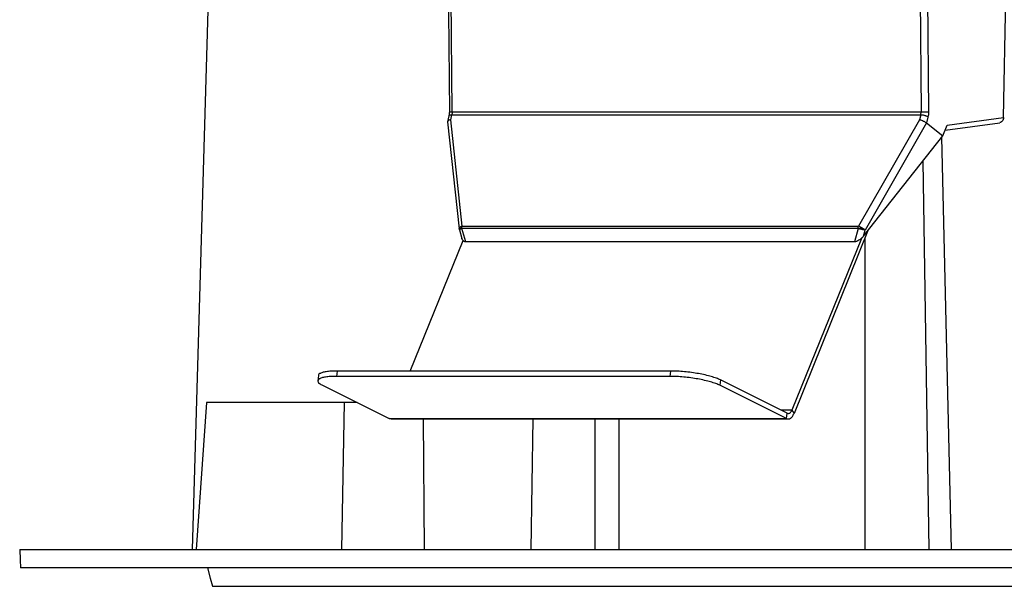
# Model space of a CAD drawing. Header units: millimetres. Extents: x 224 to 956, y 38 to 794.
# Tile 79 of 131: x 516 to 570, y 346 to 376. Entities that reach past the tile are written whole.
import ezdxf

# ---------------------------------------------------------------- set-up
doc = ezdxf.new("R2010")
doc.units = ezdxf.units.MM

msp = doc.modelspace()

# ---------------------------------------------------------------- linework, layer by layer
at = {"color": 7, "linetype": 'Continuous', "lineweight": 25}
for p, q in [((539.683, 371.336), (539.539, 387.88)), ((565.089, 387.88), (565.234, 371.336)), ((565.496, 387.885), (565.641, 371.341)), ((569.733, 371.06), (569.93, 381.89)), ((565.234, 371.336), (539.683, 371.336)), ((539.513, 371.141), (539.44, 370.819)), ((539.441, 370.809), (540.072, 364.981)), ((539.608, 370.929), (539.67, 371.204)), ((540.234, 365.142), (539.608, 370.929)), ((539.67, 371.204), (565.219, 371.204)), ((565.152, 370.929), (561.821, 365.142)), ((565.537, 370.754), (562.18, 364.923)), ((565.219, 371.204), (565.152, 370.929)), ((565.612, 371.077), (565.534, 370.756)), ((565.534, 370.756), (565.537, 370.754)), ((565.537, 370.754), (566.413, 370.049)), ((566.544, 370.362), (569.531, 370.767)), ((566.661, 370.643), (569.733, 371.06)), ((566.413, 370.049), (566.661, 370.643)), ((562.09, 364.588), (566.413, 370.049)), ((566.892, 347.526), (566.357, 369.978)), ((565.33, 368.681), (565.65, 347.526)), ((540.081, 364.932), (540.215, 364.466)), ((561.807, 365.009), (540.22, 365.009)), ((540.429, 364.279), (540.22, 365.009)), ((540.234, 365.142), (561.821, 365.142)), ((562.359, 364.928), (558.312, 354.932)), ((561.807, 365.009), (561.61, 364.279)), ((562.09, 364.588), (562.18, 364.923)), ((537.405, 357.247), (540.282, 364.35)), ((561.61, 364.279), (540.429, 364.279)), ((561.981, 364.472), (558.195, 355.121)), ((562.186, 347.526), (562.186, 364.501)), ((532.403, 357.002), (532.367, 356.711)), ((533.418, 357.247), (533.381, 356.956)), ((551.568, 356.956), (533.381, 356.956)), ((551.604, 357.247), (533.418, 357.247)), ((551.568, 356.956), (551.604, 357.247)), ((554.307, 356.763), (554.27, 356.472)), ((557.941, 354.951), (554.307, 356.763)), ((532.62, 356.472), (536.254, 354.66)), ((557.904, 354.66), (554.27, 356.472)), ((526.304, 355.526), (525.731, 347.526)), ((533.804, 355.526), (526.304, 355.526)), ((533.804, 355.526), (533.65, 347.526)), ((534.517, 355.526), (533.804, 355.526)), ((536.254, 354.66), (557.904, 354.66)), ((536.356, 354.639), (536.254, 354.66)), ((536.356, 354.636), (558.007, 354.636)), ((538.18, 347.526), (538.131, 354.636)), ((543.999, 347.526), (544.107, 354.636)), ((547.464, 354.636), (547.464, 347.526)), ((548.764, 354.636), (548.764, 347.526)), ((557.904, 354.66), (557.941, 354.951)), ((558.195, 355.121), (558.312, 354.932))]:
    msp.add_line(p, q, dxfattribs=at)
at = {"color": 8, "linetype": 'Continuous', "lineweight": 25}
for p, q in [((540.075, 364.981), (540.074, 365.011)), ((558.195, 355.121), (557.599, 355.121))]:
    msp.add_line(p, q, dxfattribs=at)
at = {"color": 7, "linetype": 'Continuous', "lineweight": 25, "flags": 128}
for points in [[(527.65, 421.426), (526.46, 380.042), (525.525, 347.526)], [(539.389, 387.883), (539.47, 378.618), (539.533, 371.339)], [(516.125, 347.526), (516.154, 346.966), (516.177, 346.526)], [(526.357, 346.526), (526.507, 345.966), (526.625, 345.526)]]:
    msp.add_lwpolyline(points, dxfattribs=at)
at = {"color": 7, "linetype": 'Continuous', "lineweight": 25}
for points, knots in [([(539.533, 371.339), (539.532, 371.304), (539.531, 371.235), (539.519, 371.173), (539.513, 371.142)], [0, 0, 0, 0, 0.5035846, 1, 1, 1, 1]), ([(539.683, 371.336), (539.683, 371.313), (539.682, 371.268), (539.674, 371.225), (539.67, 371.204)], [0, 0, 0, 0, 0.499996, 1, 1, 1, 1]), ([(565.219, 371.204), (565.223, 371.225), (565.232, 371.268), (565.233, 371.313), (565.234, 371.336)], [0, 0, 0, 0, 0.500003, 1, 1, 1, 1]), ([(565.641, 371.341), (565.618, 371.341), (565.583, 371.34), (565.516, 371.338), (565.459, 371.338), (565.399, 371.337), (565.321, 371.336), (565.268, 371.336), (565.234, 371.336)], [0, 0, 0, 0, 0.239691, 0.368515, 0.500002, 0.631484, 0.760303, 1, 1, 1, 1]), ([(565.641, 371.341), (565.64, 371.296), (565.638, 371.204), (565.62, 371.119), (565.612, 371.077)], [0, 0, 0, 0, 0.499996, 1, 1, 1, 1]), ([(539.608, 370.929), (539.575, 370.921), (539.509, 370.905), (539.46, 370.867), (539.441, 370.834), (539.441, 370.817), (539.442, 370.809)], [0, 0, 0, 0, 0.335695, 0.670144, 0.84447, 1, 1, 1, 1]), ([(565.152, 370.929), (565.186, 370.921), (565.255, 370.905), (565.35, 370.867), (565.419, 370.834), (565.481, 370.798), (565.513, 370.773), (565.534, 370.756)], [0, 0, 0, 0, 0.251297, 0.501655, 0.632158, 0.758832, 1, 1, 1, 1]), ([(565.219, 371.204), (565.253, 371.202), (565.305, 371.199), (565.382, 371.183), (565.44, 371.166), (565.495, 371.146), (565.559, 371.117), (565.591, 371.093), (565.612, 371.077)], [0, 0, 0, 0, 0.239668, 0.368499, 0.500002, 0.631502, 0.760328, 1, 1, 1, 1]), ([(569.733, 371.06), (569.728, 371.02), (569.719, 370.941), (569.657, 370.843), (569.589, 370.783), (569.542, 370.775), (569.53, 370.773)], [0, 0, 0, 0, 0.296854, 0.593429, 0.8894, 1, 1, 1, 1]), ([(540.072, 364.982), (540.072, 364.979), (540.074, 364.962), (540.076, 364.945), (540.081, 364.932), (540.082, 364.932)], [0, 0, 0, 0, 0.19923, 0.972146, 1, 1, 1, 1]), ([(540.234, 365.142), (540.213, 365.134), (540.172, 365.117), (540.122, 365.084), (540.087, 365.047), (540.078, 365.022), (540.074, 365.011)], [0, 0, 0, 0, 0.250011, 0.500027, 0.781042, 1, 1, 1, 1]), ([(540.22, 365.009), (540.201, 365.009), (540.164, 365.009), (540.121, 365.01), (540.088, 365.01), (540.079, 365.011), (540.074, 365.011)], [0, 0, 0, 0, 0.249996, 0.499997, 0.749997, 1, 1, 1, 1]), ([(540.22, 365.009), (540.22, 365.032), (540.221, 365.078), (540.23, 365.12), (540.234, 365.142)], [0, 0, 0, 0, 0.499997, 1, 1, 1, 1]), ([(561.807, 365.009), (561.807, 365.032), (561.808, 365.078), (561.817, 365.12), (561.821, 365.142)], [0, 0, 0, 0, 0.499994, 1, 1, 1, 1]), ([(562.064, 365.011), (562.042, 365.011), (562, 365.01), (561.933, 365.01), (561.867, 365.009), (561.827, 365.009), (561.807, 365.009)], [0, 0, 0, 0, 0.250006, 0.500006, 0.750003, 1, 1, 1, 1]), ([(562.18, 364.923), (562.155, 364.925), (562.106, 364.929), (562.006, 364.95), (561.901, 364.977), (561.838, 364.999), (561.807, 365.009)], [0, 0, 0, 0, 0.2499977, 0.499998, 0.7500007, 1, 1, 1, 1]), ([(562.064, 365.011), (562.046, 365.022), (562.007, 365.047), (561.943, 365.084), (561.877, 365.117), (561.84, 365.134), (561.821, 365.142)], [0, 0, 0, 0, 0.218959, 0.499968, 0.749983, 1, 1, 1, 1]), ([(562.18, 364.923), (562.164, 364.937), (562.133, 364.964), (562.087, 364.995), (562.064, 365.011)], [0, 0, 0, 0, 0.499985, 1, 1, 1, 1]), ([(540.429, 364.279), (540.413, 364.28), (540.379, 364.283), (540.318, 364.308), (540.253, 364.366), (540.228, 364.431), (540.215, 364.466)], [0, 0, 0, 0, 0.135571, 0.283453, 0.619354, 1, 1, 1, 1]), ([(562.09, 364.588), (562.053, 364.546), (561.983, 364.466), (561.856, 364.367), (561.746, 364.308), (561.663, 364.283), (561.627, 364.28), (561.61, 364.279)], [0, 0, 0, 0, 0.28766, 0.559673, 0.798481, 0.903623, 1, 1, 1, 1]), ([(533.381, 356.956), (533.272, 356.954), (533.052, 356.95), (532.783, 356.921), (532.571, 356.877), (532.429, 356.816), (532.36, 356.742), (532.368, 356.658), (532.449, 356.567), (532.563, 356.503), (532.62, 356.472)], [0, 0, 0, 0, 0.124999, 0.25, 0.375, 0.5, 0.624999, 0.750001, 0.874999, 1, 1, 1, 1]), ([(533.418, 357.247), (533.308, 357.245), (533.088, 357.241), (532.819, 357.212), (532.607, 357.168), (532.468, 357.107), (532.402, 357.05), (532.41, 357.011), (532.412, 357.001)], [0, 0, 0, 0, 0.186253, 0.37251, 0.558765, 0.745021, 0.931275, 1, 1, 1, 1]), ([(554.27, 356.472), (554.2, 356.503), (554.061, 356.567), (553.774, 356.658), (553.445, 356.742), (553.08, 356.816), (552.695, 356.877), (552.304, 356.921), (551.919, 356.95), (551.685, 356.954), (551.568, 356.956)], [0, 0, 0, 0, 0.125, 0.25, 0.375, 0.5, 0.625, 0.75, 0.875, 1, 1, 1, 1]), ([(554.307, 356.763), (554.237, 356.794), (554.097, 356.858), (553.811, 356.949), (553.482, 357.033), (553.117, 357.107), (552.731, 357.168), (552.34, 357.212), (551.955, 357.241), (551.721, 357.245), (551.604, 357.247)], [0, 0, 0, 0, 0.125, 0.25, 0.375, 0.5, 0.625, 0.75, 0.875, 1, 1, 1, 1]), ([(557.904, 354.66), (557.942, 354.647), (558.017, 354.623), (558.129, 354.668), (558.233, 354.768), (558.286, 354.877), (558.312, 354.932)], [0, 0, 0, 0, 0.249996, 0.499997, 0.750002, 1, 1, 1, 1]), ([(557.941, 354.951), (557.964, 354.943), (558.011, 354.928), (558.081, 354.956), (558.146, 355.018), (558.179, 355.087), (558.195, 355.121)], [0, 0, 0, 0, 0.249993, 0.499999, 0.75, 1, 1, 1, 1]), ([(516.125, 347.526), (516.125, 347.526), (523.605, 347.526), (550.235, 347.526), (568.295, 347.526), (587.125, 347.526)], [0, 0, 0, 0, 0.5, 0.5, 1, 1, 1, 1]), ([(587.125, 346.526), (568.309, 346.526), (550.262, 346.526), (523.652, 346.526), (516.177, 346.526), (516.177, 346.526)], [0, 0, 0, 0, 0.5, 0.5, 1, 1, 1, 1]), ([(526.625, 345.526), (526.626, 345.526), (526.627, 345.526), (526.642, 345.526), (526.664, 345.526), (526.696, 345.526), (526.737, 345.526), (526.787, 345.526), (526.846, 345.526), (526.983, 345.526), (527.255, 345.526), (527.763, 345.526), (528.414, 345.526), (529.471, 345.526), (531.14, 345.526), (533.683, 345.526), (536.74, 345.526), (540.282, 345.526), (544.276, 345.526), (548.682, 345.526), (553.459, 345.526), (558.559, 345.526), (563.935, 345.526), (568.602, 345.526), (572.419, 345.526), (575.317, 345.526), (578.244, 345.526), (580.701, 345.526), (582.674, 345.526), (584.156, 345.526), (585.64, 345.526), (586.63, 345.526), (587.125, 345.526)], [0, 0, 0, 0, 0.0078187, 0.015634, 0.0234468, 0.0312585, 0.0390702, 0.046883, 0.0546983, 0.062517, 0.0937726, 0.1250281, 0.1562837, 0.1875392, 0.2500315, 0.3125238, 0.3750161, 0.4375083, 0.5000006, 0.5624929, 0.6249851, 0.6874774, 0.7499697, 0.8124619, 0.8437175, 0.8749731, 0.9062286, 0.9374842, 0.9531178, 0.9687421, 0.9843663, 1, 1, 1, 1])]:
    msp.add_open_spline(points, degree=3, knots=knots, dxfattribs=at)
at = {"color": 8, "linetype": 'Continuous', "lineweight": 25}
for points, knots in [([(539.683, 371.336), (539.653, 371.336), (539.606, 371.336), (539.564, 371.337), (539.542, 371.338), (539.533, 371.338), (539.534, 371.339), (539.534, 371.339)], [0, 0, 0, 0, 0.355413, 0.546414, 0.741378, 0.936333, 1, 1, 1, 1]), ([(539.514, 371.141), (539.514, 371.143), (539.514, 371.152), (539.525, 371.166), (539.548, 371.183), (539.592, 371.199), (539.639, 371.202), (539.67, 371.204)], [0, 0, 0, 0, 0.039774, 0.239722, 0.439681, 0.63557, 1, 1, 1, 1]), ([(540.22, 365.009), (540.193, 364.999), (540.138, 364.977), (540.088, 364.949), (540.084, 364.938), (540.082, 364.932)], [0, 0, 0, 0, 0.3339023, 0.667802, 1, 1, 1, 1])]:
    msp.add_open_spline(points, degree=3, knots=knots, dxfattribs=at)

doc.saveas('drawing.dxf')
